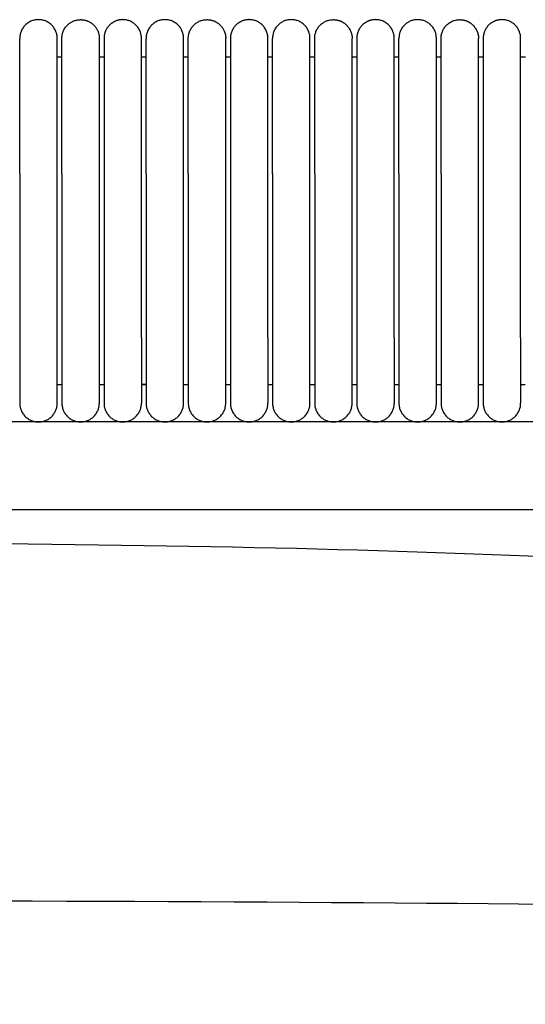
# Model space of a CAD drawing. Header units: millimetres. Extents: x -31695 to -19845, y -5614 to 7253.
# Tile 222 of 256: x -29628 to -29574, y 5384 to 5489. Entities that reach past the tile are written whole.
import ezdxf

# ---------------------------------------------------------------- set-up
doc = ezdxf.new("R2010")
doc.units = ezdxf.units.MM
doc.layers.add('2d', color=7, linetype='Continuous', true_color=0x000000)

msp = doc.modelspace()

# ---------------------------------------------------------------- linework, layer by layer
at = {"layer": '2d', "linetype": 'Continuous', "lineweight": -3}
msp.add_line((-29495.03, 5446.5), (-30409.13, 5446.5), dxfattribs=at)
for points, weights, knots in [([(-29623.56, 5487.5), (-29623.56, 5489.5), (-29625.56, 5489.5), (-29627.56, 5489.5), (-29627.56, 5487.5)], [1, 0.707106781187, 1, 0.707106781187, 1], [0, 0, 0, 1.570796, 1.570796, 3.141593, 3.141593, 3.141593]), ([(-29623.06, 5487.5), (-29623.06, 5489.5), (-29621.06, 5489.5), (-29620.24, 5489.5), (-29619.65, 5488.91), (-29619.06, 5488.32), (-29619.06, 5487.5)], [1, 0.707106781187, 1, 0.853553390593, 0.853553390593, 0.853553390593, 1], [0, 0, 0, 4, 4, 5.656854, 5.656854, 7.313708, 7.313708, 7.313708]), ([(-29614.56, 5487.5), (-29614.56, 5489.5), (-29616.56, 5489.5), (-29617.39, 5489.5), (-29617.98, 5488.91), (-29618.56, 5488.32), (-29618.56, 5487.5)], [1, 0.707106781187, 1, 0.853553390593, 0.853553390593, 0.853553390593, 1], [0, 0, 0, 4, 4, 5.656854, 5.656854, 7.313708, 7.313708, 7.313708]), ([(-29610.06, 5487.5), (-29610.06, 5489.5), (-29612.06, 5489.5), (-29614.06, 5489.5), (-29614.06, 5487.5)], [1, 0.707106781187, 1, 0.707106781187, 1], [0, 0, 0, 1.570796, 1.570796, 3.141593, 3.141593, 3.141593]), ([(-29609.56, 5487.5), (-29609.56, 5489.5), (-29607.56, 5489.5), (-29606.74, 5489.5), (-29606.15, 5488.91), (-29605.56, 5488.32), (-29605.56, 5487.5)], [1, 0.707106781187, 1, 0.853553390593, 0.853553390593, 0.853553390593, 1], [0, 0, 0, 4, 4, 5.656854, 5.656854, 7.313708, 7.313708, 7.313708]), ([(-29601.06, 5487.5), (-29601.06, 5489.5), (-29603.06, 5489.5), (-29603.89, 5489.5), (-29604.48, 5488.91), (-29605.06, 5488.32), (-29605.06, 5487.5)], [1, 0.707106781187, 1, 0.853553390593, 0.853553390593, 0.853553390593, 1], [0, 0, 0, 4, 4, 5.656854, 5.656854, 7.313708, 7.313708, 7.313708]), ([(-29596.56, 5487.5), (-29596.56, 5489.5), (-29598.56, 5489.5), (-29600.56, 5489.5), (-29600.56, 5487.5)], [1, 0.707106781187, 1, 0.707106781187, 1], [0, 0, 0, 1.570796, 1.570796, 3.141593, 3.141593, 3.141593]), ([(-29596.06, 5487.5), (-29596.06, 5489.5), (-29594.06, 5489.5), (-29593.24, 5489.5), (-29592.65, 5488.91), (-29592.06, 5488.32), (-29592.06, 5487.5)], [1, 0.707106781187, 1, 0.853553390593, 0.853553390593, 0.853553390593, 1], [0, 0, 0, 4, 4, 5.656854, 5.656854, 7.313708, 7.313708, 7.313708]), ([(-29587.56, 5487.5), (-29587.56, 5489.5), (-29589.56, 5489.5), (-29590.39, 5489.5), (-29590.98, 5488.91), (-29591.56, 5488.32), (-29591.56, 5487.5)], [1, 0.707106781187, 1, 0.853553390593, 0.853553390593, 0.853553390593, 1], [0, 0, 0, 4, 4, 5.656854, 5.656854, 7.313708, 7.313708, 7.313708]), ([(-29583.06, 5487.5), (-29583.06, 5489.5), (-29585.06, 5489.5), (-29587.06, 5489.5), (-29587.06, 5487.5)], [1, 0.707106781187, 1, 0.707106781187, 1], [0, 0, 0, 1.570796, 1.570796, 3.141593, 3.141593, 3.141593]), ([(-29582.56, 5487.5), (-29582.56, 5489.5), (-29580.56, 5489.5), (-29579.74, 5489.5), (-29579.15, 5488.91), (-29578.56, 5488.32), (-29578.56, 5487.5)], [1, 0.707106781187, 1, 0.853553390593, 0.853553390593, 0.853553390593, 1], [0, 0, 0, 4, 4, 5.656854, 5.656854, 7.313708, 7.313708, 7.313708]), ([(-29574.06, 5487.5), (-29574.06, 5489.5), (-29576.06, 5489.5), (-29576.89, 5489.5), (-29577.48, 5488.91), (-29578.06, 5488.32), (-29578.06, 5487.5)], [1, 0.707106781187, 1, 0.853553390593, 0.853553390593, 0.853553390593, 1], [0, 0, 0, 4, 4, 5.656854, 5.656854, 7.313708, 7.313708, 7.313708]), ([(-29627.56, 5473.03), (-29627.56, 5478), (-29627.56, 5481.52), (-29627.56, 5483.87), (-29627.56, 5484.68)], [1, 0.853553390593, 0.853553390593, 0.853553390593, 0.919067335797], [0, 0, 0, 9.941125, 9.941125, 16.590224, 16.590224, 16.590224]), ([(-29623.56, 5473.03), (-29623.56, 5478), (-29623.56, 5481.52), (-29623.56, 5483.87), (-29623.56, 5484.68)], [1, 0.853553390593, 0.853553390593, 0.853553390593, 0.919067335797], [0, 0, 0, 9.941125, 9.941125, 16.590224, 16.590224, 16.590224]), ([(-29623.06, 5473.03), (-29623.06, 5478), (-29623.06, 5481.52), (-29623.06, 5483.87), (-29623.06, 5484.68)], [1, 0.853553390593, 0.853553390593, 0.853553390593, 0.919067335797], [0, 0, 0, 9.941125, 9.941125, 16.590224, 16.590224, 16.590224]), ([(-29619.06, 5473.03), (-29619.06, 5478), (-29619.06, 5481.52), (-29619.06, 5483.87), (-29619.06, 5484.68)], [1, 0.853553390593, 0.853553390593, 0.853553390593, 0.919067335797], [0, 0, 0, 9.941125, 9.941125, 16.590224, 16.590224, 16.590224]), ([(-29618.56, 5484.68), (-29618.56, 5483.87), (-29618.56, 5481.52), (-29618.56, 5478), (-29618.56, 5473.03)], [0.919067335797, 0.853553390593, 0.853553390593, 0.853553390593, 1], [3.292027, 3.292027, 3.292027, 9.941125, 9.941125, 19.882251, 19.882251, 19.882251]), ([(-29614.56, 5473.03), (-29614.56, 5478), (-29614.56, 5481.52), (-29614.56, 5483.87), (-29614.56, 5484.68)], [1, 0.853553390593, 0.853553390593, 0.853553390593, 0.919067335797], [0, 0, 0, 9.941125, 9.941125, 16.590224, 16.590224, 16.590224]), ([(-29614.06, 5473.03), (-29614.06, 5478), (-29614.06, 5481.52), (-29614.06, 5483.87), (-29614.06, 5484.68)], [1, 0.853553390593, 0.853553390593, 0.853553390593, 0.919067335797], [0, 0, 0, 9.941125, 9.941125, 16.590224, 16.590224, 16.590224]), ([(-29610.06, 5473.03), (-29610.06, 5478), (-29610.06, 5481.52), (-29610.06, 5483.87), (-29610.06, 5484.68)], [1, 0.853553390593, 0.853553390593, 0.853553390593, 0.919067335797], [0, 0, 0, 9.941125, 9.941125, 16.590224, 16.590224, 16.590224]), ([(-29609.56, 5473.03), (-29609.56, 5478), (-29609.56, 5481.52), (-29609.56, 5483.87), (-29609.56, 5484.68)], [1, 0.853553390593, 0.853553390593, 0.853553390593, 0.919067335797], [0, 0, 0, 9.941125, 9.941125, 16.590224, 16.590224, 16.590224]), ([(-29605.56, 5473.03), (-29605.56, 5478), (-29605.56, 5481.52), (-29605.56, 5483.87), (-29605.56, 5484.68)], [1, 0.853553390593, 0.853553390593, 0.853553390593, 0.919067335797], [0, 0, 0, 9.941125, 9.941125, 16.590224, 16.590224, 16.590224]), ([(-29605.06, 5484.68), (-29605.06, 5483.87), (-29605.06, 5481.52), (-29605.06, 5478), (-29605.06, 5473.03)], [0.919067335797, 0.853553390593, 0.853553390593, 0.853553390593, 1], [3.292027, 3.292027, 3.292027, 9.941125, 9.941125, 19.882251, 19.882251, 19.882251]), ([(-29601.06, 5473.03), (-29601.06, 5478), (-29601.06, 5481.52), (-29601.06, 5483.87), (-29601.06, 5484.68)], [1, 0.853553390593, 0.853553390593, 0.853553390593, 0.919067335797], [0, 0, 0, 9.941125, 9.941125, 16.590224, 16.590224, 16.590224]), ([(-29600.56, 5473.03), (-29600.56, 5478), (-29600.56, 5481.52), (-29600.56, 5483.87), (-29600.56, 5484.68)], [1, 0.853553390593, 0.853553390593, 0.853553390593, 0.919067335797], [0, 0, 0, 9.941125, 9.941125, 16.590224, 16.590224, 16.590224]), ([(-29596.56, 5473.03), (-29596.56, 5478), (-29596.56, 5481.52), (-29596.56, 5483.87), (-29596.56, 5484.68)], [1, 0.853553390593, 0.853553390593, 0.853553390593, 0.919067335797], [0, 0, 0, 9.941125, 9.941125, 16.590224, 16.590224, 16.590224]), ([(-29596.06, 5473.03), (-29596.06, 5478), (-29596.06, 5481.52), (-29596.06, 5483.87), (-29596.06, 5484.68)], [1, 0.853553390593, 0.853553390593, 0.853553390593, 0.919067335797], [0, 0, 0, 9.941125, 9.941125, 16.590224, 16.590224, 16.590224]), ([(-29592.06, 5473.03), (-29592.06, 5478), (-29592.06, 5481.52), (-29592.06, 5483.87), (-29592.06, 5484.68)], [1, 0.853553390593, 0.853553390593, 0.853553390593, 0.919067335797], [0, 0, 0, 9.941125, 9.941125, 16.590224, 16.590224, 16.590224]), ([(-29591.56, 5484.68), (-29591.56, 5483.87), (-29591.56, 5481.52), (-29591.56, 5478), (-29591.56, 5473.03)], [0.919067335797, 0.853553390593, 0.853553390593, 0.853553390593, 1], [3.292027, 3.292027, 3.292027, 9.941125, 9.941125, 19.882251, 19.882251, 19.882251]), ([(-29587.56, 5473.03), (-29587.56, 5478), (-29587.56, 5481.52), (-29587.56, 5483.87), (-29587.56, 5484.68)], [1, 0.853553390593, 0.853553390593, 0.853553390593, 0.919067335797], [0, 0, 0, 9.941125, 9.941125, 16.590224, 16.590224, 16.590224]), ([(-29587.06, 5473.03), (-29587.06, 5478), (-29587.06, 5481.52), (-29587.06, 5483.87), (-29587.06, 5484.68)], [1, 0.853553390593, 0.853553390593, 0.853553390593, 0.919067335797], [0, 0, 0, 9.941125, 9.941125, 16.590224, 16.590224, 16.590224]), ([(-29583.06, 5473.03), (-29583.06, 5478), (-29583.06, 5481.52), (-29583.06, 5483.87), (-29583.06, 5484.68)], [1, 0.853553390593, 0.853553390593, 0.853553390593, 0.919067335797], [0, 0, 0, 9.941125, 9.941125, 16.590224, 16.590224, 16.590224]), ([(-29582.56, 5473.03), (-29582.56, 5478), (-29582.56, 5481.52), (-29582.56, 5483.87), (-29582.56, 5484.68)], [1, 0.853553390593, 0.853553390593, 0.853553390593, 0.919067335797], [0, 0, 0, 9.941125, 9.941125, 16.590224, 16.590224, 16.590224]), ([(-29578.56, 5473.03), (-29578.56, 5478), (-29578.56, 5481.52), (-29578.56, 5483.87), (-29578.56, 5484.68)], [1, 0.853553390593, 0.853553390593, 0.853553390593, 0.919067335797], [0, 0, 0, 9.941125, 9.941125, 16.590224, 16.590224, 16.590224]), ([(-29578.06, 5484.68), (-29578.06, 5483.87), (-29578.06, 5481.52), (-29578.06, 5478), (-29578.06, 5473.03)], [0.919067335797, 0.853553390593, 0.853553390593, 0.853553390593, 1], [3.292027, 3.292027, 3.292027, 9.941125, 9.941125, 19.882251, 19.882251, 19.882251]), ([(-29574.06, 5473.03), (-29574.06, 5478), (-29574.06, 5481.52), (-29574.06, 5483.87), (-29574.06, 5484.68)], [1, 0.853553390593, 0.853553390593, 0.853553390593, 0.919067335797], [0, 0, 0, 9.941125, 9.941125, 16.590224, 16.590224, 16.590224]), ([(-29627.56, 5455.5), (-29627.56, 5452.6), (-29627.56, 5450.55), (-29627.56, 5448.5), (-29627.56, 5448.5)], [1, 0.853553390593, 0.853553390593, 0.853553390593, 1], [0, 0, 0, 5.79899, 5.79899, 11.59798, 11.59798, 11.59798]), ([(-29623.56, 5448.5), (-29623.56, 5448.5), (-29623.56, 5450.55), (-29623.56, 5452.6), (-29623.56, 5455.5)], [1, 0.853553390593, 0.853553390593, 0.853553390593, 1], [0, 0, 0, 5.79899, 5.79899, 11.59798, 11.59798, 11.59798]), ([(-29623.06, 5455.5), (-29623.06, 5452.6), (-29623.06, 5450.55), (-29623.06, 5448.5), (-29623.06, 5448.5)], [1, 0.853553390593, 0.853553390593, 0.853553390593, 1], [0, 0, 0, 5.79899, 5.79899, 11.59798, 11.59798, 11.59798]), ([(-29619.06, 5448.5), (-29619.06, 5448.5), (-29619.06, 5450.55), (-29619.06, 5452.6), (-29619.06, 5455.5)], [1, 0.853553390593, 0.853553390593, 0.853553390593, 1], [0, 0, 0, 5.79899, 5.79899, 11.59798, 11.59798, 11.59798]), ([(-29618.56, 5455.5), (-29618.56, 5452.6), (-29618.56, 5450.55), (-29618.56, 5448.5), (-29618.56, 5448.5)], [1, 0.853553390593, 0.853553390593, 0.853553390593, 1], [0, 0, 0, 5.79899, 5.79899, 11.59798, 11.59798, 11.59798]), ([(-29614.56, 5455.5), (-29614.56, 5452.6), (-29614.56, 5450.55), (-29614.56, 5448.5), (-29614.56, 5448.5)], [1, 0.853553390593, 0.853553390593, 0.853553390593, 1], [0, 0, 0, 5.79899, 5.79899, 11.59798, 11.59798, 11.59798]), ([(-29614.06, 5455.5), (-29614.06, 5452.6), (-29614.06, 5450.55), (-29614.06, 5448.5), (-29614.06, 5448.5)], [1, 0.853553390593, 0.853553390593, 0.853553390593, 1], [0, 0, 0, 5.79899, 5.79899, 11.59798, 11.59798, 11.59798]), ([(-29610.06, 5448.5), (-29610.06, 5448.5), (-29610.06, 5450.55), (-29610.06, 5452.6), (-29610.06, 5455.5)], [1, 0.853553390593, 0.853553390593, 0.853553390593, 1], [0, 0, 0, 5.79899, 5.79899, 11.59798, 11.59798, 11.59798]), ([(-29609.56, 5455.5), (-29609.56, 5452.6), (-29609.56, 5450.55), (-29609.56, 5448.5), (-29609.56, 5448.5)], [1, 0.853553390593, 0.853553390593, 0.853553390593, 1], [0, 0, 0, 5.79899, 5.79899, 11.59798, 11.59798, 11.59798]), ([(-29605.56, 5448.5), (-29605.56, 5448.5), (-29605.56, 5450.55), (-29605.56, 5452.6), (-29605.56, 5455.5)], [1, 0.853553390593, 0.853553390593, 0.853553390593, 1], [0, 0, 0, 5.79899, 5.79899, 11.59798, 11.59798, 11.59798]), ([(-29605.06, 5455.5), (-29605.06, 5452.6), (-29605.06, 5450.55), (-29605.06, 5448.5), (-29605.06, 5448.5)], [1, 0.853553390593, 0.853553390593, 0.853553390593, 1], [0, 0, 0, 5.79899, 5.79899, 11.59798, 11.59798, 11.59798]), ([(-29601.06, 5455.5), (-29601.06, 5452.6), (-29601.06, 5450.55), (-29601.06, 5448.5), (-29601.06, 5448.5)], [1, 0.853553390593, 0.853553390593, 0.853553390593, 1], [0, 0, 0, 5.79899, 5.79899, 11.59798, 11.59798, 11.59798]), ([(-29600.56, 5455.5), (-29600.56, 5452.6), (-29600.56, 5450.55), (-29600.56, 5448.5), (-29600.56, 5448.5)], [1, 0.853553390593, 0.853553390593, 0.853553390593, 1], [0, 0, 0, 5.79899, 5.79899, 11.59798, 11.59798, 11.59798]), ([(-29596.56, 5448.5), (-29596.56, 5448.5), (-29596.56, 5450.55), (-29596.56, 5452.6), (-29596.56, 5455.5)], [1, 0.853553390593, 0.853553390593, 0.853553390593, 1], [0, 0, 0, 5.79899, 5.79899, 11.59798, 11.59798, 11.59798]), ([(-29596.06, 5455.5), (-29596.06, 5452.6), (-29596.06, 5450.55), (-29596.06, 5448.5), (-29596.06, 5448.5)], [1, 0.853553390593, 0.853553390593, 0.853553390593, 1], [0, 0, 0, 5.79899, 5.79899, 11.59798, 11.59798, 11.59798]), ([(-29592.06, 5448.5), (-29592.06, 5448.5), (-29592.06, 5450.55), (-29592.06, 5452.6), (-29592.06, 5455.5)], [1, 0.853553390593, 0.853553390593, 0.853553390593, 1], [0, 0, 0, 5.79899, 5.79899, 11.59798, 11.59798, 11.59798]), ([(-29591.56, 5455.5), (-29591.56, 5452.6), (-29591.56, 5450.55), (-29591.56, 5448.5), (-29591.56, 5448.5)], [1, 0.853553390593, 0.853553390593, 0.853553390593, 1], [0, 0, 0, 5.79899, 5.79899, 11.59798, 11.59798, 11.59798]), ([(-29587.56, 5455.5), (-29587.56, 5452.6), (-29587.56, 5450.55), (-29587.56, 5448.5), (-29587.56, 5448.5)], [1, 0.853553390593, 0.853553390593, 0.853553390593, 1], [0, 0, 0, 5.79899, 5.79899, 11.59798, 11.59798, 11.59798]), ([(-29587.06, 5455.5), (-29587.06, 5452.6), (-29587.06, 5450.55), (-29587.06, 5448.5), (-29587.06, 5448.5)], [1, 0.853553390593, 0.853553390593, 0.853553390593, 1], [0, 0, 0, 5.79899, 5.79899, 11.59798, 11.59798, 11.59798]), ([(-29583.06, 5448.5), (-29583.06, 5448.5), (-29583.06, 5450.55), (-29583.06, 5452.6), (-29583.06, 5455.5)], [1, 0.853553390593, 0.853553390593, 0.853553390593, 1], [0, 0, 0, 5.79899, 5.79899, 11.59798, 11.59798, 11.59798]), ([(-29582.56, 5455.5), (-29582.56, 5452.6), (-29582.56, 5450.55), (-29582.56, 5448.5), (-29582.56, 5448.5)], [1, 0.853553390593, 0.853553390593, 0.853553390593, 1], [0, 0, 0, 5.79899, 5.79899, 11.59798, 11.59798, 11.59798]), ([(-29578.56, 5448.5), (-29578.56, 5448.5), (-29578.56, 5450.55), (-29578.56, 5452.6), (-29578.56, 5455.5)], [1, 0.853553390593, 0.853553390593, 0.853553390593, 1], [0, 0, 0, 5.79899, 5.79899, 11.59798, 11.59798, 11.59798]), ([(-29578.06, 5455.5), (-29578.06, 5452.6), (-29578.06, 5450.55), (-29578.06, 5448.5), (-29578.06, 5448.5)], [1, 0.853553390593, 0.853553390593, 0.853553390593, 1], [0, 0, 0, 5.79899, 5.79899, 11.59798, 11.59798, 11.59798]), ([(-29574.06, 5455.5), (-29574.06, 5452.6), (-29574.06, 5450.55), (-29574.06, 5448.5), (-29574.06, 5448.5)], [1, 0.853553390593, 0.853553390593, 0.853553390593, 1], [0, 0, 0, 5.79899, 5.79899, 11.59798, 11.59798, 11.59798]), ([(-29627.56, 5448.5), (-29627.56, 5446.5), (-29625.56, 5446.5), (-29623.56, 5446.5), (-29623.56, 5448.5)], [1, 0.707106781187, 1, 0.707106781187, 1], [6.283185, 6.283185, 6.283185, 9.424778, 9.424778, 12.566371, 12.566371, 12.566371]), ([(-29623.06, 5448.5), (-29623.06, 5446.5), (-29621.06, 5446.5), (-29619.06, 5446.5), (-29619.06, 5448.5)], [1, 0.707106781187, 1, 0.707106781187, 1], [-3.141593, -3.141593, -3.141593, -1.570796, -1.570796, 0, 0, 0]), ([(-29618.56, 5448.5), (-29618.56, 5446.5), (-29616.56, 5446.5), (-29614.56, 5446.5), (-29614.56, 5448.5)], [1, 0.707106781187, 1, 0.707106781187, 1], [0, 0, 0, 1.570796, 1.570796, 3.141593, 3.141593, 3.141593]), ([(-29614.06, 5448.5), (-29614.06, 5446.5), (-29612.06, 5446.5), (-29610.06, 5446.5), (-29610.06, 5448.5)], [1, 0.707106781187, 1, 0.707106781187, 1], [6.283185, 6.283185, 6.283185, 9.424778, 9.424778, 12.566371, 12.566371, 12.566371]), ([(-29609.56, 5448.5), (-29609.56, 5446.5), (-29607.56, 5446.5), (-29605.56, 5446.5), (-29605.56, 5448.5)], [1, 0.707106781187, 1, 0.707106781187, 1], [-3.141593, -3.141593, -3.141593, -1.570796, -1.570796, 0, 0, 0]), ([(-29605.06, 5448.5), (-29605.06, 5446.5), (-29603.06, 5446.5), (-29601.06, 5446.5), (-29601.06, 5448.5)], [1, 0.707106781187, 1, 0.707106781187, 1], [0, 0, 0, 1.570796, 1.570796, 3.141593, 3.141593, 3.141593]), ([(-29600.56, 5448.5), (-29600.56, 5446.5), (-29598.56, 5446.5), (-29596.56, 5446.5), (-29596.56, 5448.5)], [1, 0.707106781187, 1, 0.707106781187, 1], [6.283185, 6.283185, 6.283185, 9.424778, 9.424778, 12.566371, 12.566371, 12.566371]), ([(-29596.06, 5448.5), (-29596.06, 5446.5), (-29594.06, 5446.5), (-29592.06, 5446.5), (-29592.06, 5448.5)], [1, 0.707106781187, 1, 0.707106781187, 1], [-3.141593, -3.141593, -3.141593, -1.570796, -1.570796, 0, 0, 0]), ([(-29591.56, 5448.5), (-29591.56, 5446.5), (-29589.56, 5446.5), (-29587.56, 5446.5), (-29587.56, 5448.5)], [1, 0.707106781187, 1, 0.707106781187, 1], [0, 0, 0, 1.570796, 1.570796, 3.141593, 3.141593, 3.141593]), ([(-29587.06, 5448.5), (-29587.06, 5446.5), (-29585.06, 5446.5), (-29583.06, 5446.5), (-29583.06, 5448.5)], [1, 0.707106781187, 1, 0.707106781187, 1], [6.283185, 6.283185, 6.283185, 9.424778, 9.424778, 12.566371, 12.566371, 12.566371]), ([(-29582.56, 5448.5), (-29582.56, 5446.5), (-29580.56, 5446.5), (-29578.56, 5446.5), (-29578.56, 5448.5)], [1, 0.707106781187, 1, 0.707106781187, 1], [-3.141593, -3.141593, -3.141593, -1.570796, -1.570796, 0, 0, 0]), ([(-29578.06, 5448.5), (-29578.06, 5446.5), (-29576.06, 5446.5), (-29574.06, 5446.5), (-29574.06, 5448.5)], [1, 0.707106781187, 1, 0.707106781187, 1], [0, 0, 0, 1.570796, 1.570796, 3.141593, 3.141593, 3.141593])]:
    msp.add_rational_spline(points, weights, degree=2, knots=knots, dxfattribs=at)
for points, weights in [([(-29627.56, 5484.68), (-29627.56, 5487.5), (-29627.56, 5487.5)], [0.919067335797, 0.951503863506, 1]), ([(-29623.56, 5484.68), (-29623.56, 5487.5), (-29623.56, 5487.5)], [0.919067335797, 0.951503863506, 1]), ([(-29623.06, 5484.68), (-29623.06, 5487.5), (-29623.06, 5487.5)], [0.919067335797, 0.951503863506, 1]), ([(-29619.06, 5484.68), (-29619.06, 5487.5), (-29619.06, 5487.5)], [0.919067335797, 0.951503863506, 1]), ([(-29618.56, 5487.5), (-29618.56, 5487.5), (-29618.56, 5484.68)], [1, 0.951503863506, 0.919067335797]), ([(-29614.56, 5484.68), (-29614.56, 5487.5), (-29614.56, 5487.5)], [0.919067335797, 0.951503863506, 1]), ([(-29614.06, 5484.68), (-29614.06, 5487.5), (-29614.06, 5487.5)], [0.919067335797, 0.951503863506, 1]), ([(-29610.06, 5484.68), (-29610.06, 5487.5), (-29610.06, 5487.5)], [0.919067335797, 0.951503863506, 1]), ([(-29609.56, 5484.68), (-29609.56, 5487.5), (-29609.56, 5487.5)], [0.919067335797, 0.951503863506, 1]), ([(-29605.56, 5484.68), (-29605.56, 5487.5), (-29605.56, 5487.5)], [0.919067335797, 0.951503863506, 1]), ([(-29605.06, 5487.5), (-29605.06, 5487.5), (-29605.06, 5484.68)], [1, 0.951503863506, 0.919067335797]), ([(-29601.06, 5484.68), (-29601.06, 5487.5), (-29601.06, 5487.5)], [0.919067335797, 0.951503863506, 1]), ([(-29600.56, 5484.68), (-29600.56, 5487.5), (-29600.56, 5487.5)], [0.919067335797, 0.951503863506, 1]), ([(-29596.56, 5484.68), (-29596.56, 5487.5), (-29596.56, 5487.5)], [0.919067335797, 0.951503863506, 1]), ([(-29596.06, 5484.68), (-29596.06, 5487.5), (-29596.06, 5487.5)], [0.919067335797, 0.951503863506, 1]), ([(-29592.06, 5484.68), (-29592.06, 5487.5), (-29592.06, 5487.5)], [0.919067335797, 0.951503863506, 1]), ([(-29591.56, 5487.5), (-29591.56, 5487.5), (-29591.56, 5484.68)], [1, 0.951503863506, 0.919067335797]), ([(-29587.56, 5484.68), (-29587.56, 5487.5), (-29587.56, 5487.5)], [0.919067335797, 0.951503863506, 1]), ([(-29587.06, 5484.68), (-29587.06, 5487.5), (-29587.06, 5487.5)], [0.919067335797, 0.951503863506, 1]), ([(-29583.06, 5484.68), (-29583.06, 5487.5), (-29583.06, 5487.5)], [0.919067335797, 0.951503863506, 1]), ([(-29582.56, 5484.68), (-29582.56, 5487.5), (-29582.56, 5487.5)], [0.919067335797, 0.951503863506, 1]), ([(-29578.56, 5484.68), (-29578.56, 5487.5), (-29578.56, 5487.5)], [0.919067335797, 0.951503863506, 1]), ([(-29578.06, 5487.5), (-29578.06, 5487.5), (-29578.06, 5484.68)], [1, 0.951503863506, 0.919067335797]), ([(-29574.06, 5484.68), (-29574.06, 5487.5), (-29574.06, 5487.5)], [0.919067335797, 0.951503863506, 1])]:
    msp.add_rational_spline(points, weights, degree=2, dxfattribs=at)
for points in [[(-29623.06, 5485.5), (-29623.31, 5485.5), (-29623.57, 5485.5)], [(-29618.56, 5485.5), (-29618.81, 5485.5), (-29619.06, 5485.5)], [(-29614.06, 5485.5), (-29614.31, 5485.5), (-29614.56, 5485.5)], [(-29609.56, 5485.5), (-29609.81, 5485.5), (-29610.06, 5485.5)], [(-29605.06, 5485.5), (-29605.31, 5485.5), (-29605.56, 5485.5)], [(-29600.57, 5485.5), (-29600.81, 5485.5), (-29601.06, 5485.5)], [(-29596.06, 5485.5), (-29596.31, 5485.5), (-29596.56, 5485.5)], [(-29591.56, 5485.5), (-29591.81, 5485.5), (-29592.06, 5485.5)], [(-29587.06, 5485.5), (-29587.31, 5485.5), (-29587.56, 5485.5)], [(-29582.56, 5485.5), (-29582.81, 5485.5), (-29583.06, 5485.5)], [(-29578.06, 5485.5), (-29578.31, 5485.5), (-29578.56, 5485.5)], [(-29573.56, 5485.5), (-29573.81, 5485.5), (-29574.06, 5485.5)], [(-29627.56, 5473.03), (-29627.56, 5464.26), (-29627.56, 5455.5)], [(-29623.56, 5455.5), (-29623.56, 5464.26), (-29623.56, 5473.03)], [(-29623.06, 5473.03), (-29623.06, 5464.26), (-29623.06, 5455.5)], [(-29619.06, 5455.5), (-29619.06, 5464.26), (-29619.06, 5473.03)], [(-29618.56, 5473.03), (-29618.56, 5464.26), (-29618.56, 5455.5)], [(-29614.56, 5455.5), (-29614.56, 5464.26), (-29614.56, 5473.03)], [(-29614.06, 5473.03), (-29614.06, 5464.26), (-29614.06, 5455.5)], [(-29610.06, 5455.5), (-29610.06, 5464.26), (-29610.06, 5473.03)], [(-29609.56, 5473.03), (-29609.56, 5464.26), (-29609.56, 5455.5)], [(-29605.56, 5455.5), (-29605.56, 5464.26), (-29605.56, 5473.03)], [(-29605.06, 5473.03), (-29605.06, 5464.26), (-29605.06, 5455.5)], [(-29601.06, 5455.5), (-29601.06, 5464.26), (-29601.06, 5473.03)], [(-29600.56, 5473.03), (-29600.56, 5464.26), (-29600.56, 5455.5)], [(-29596.56, 5455.5), (-29596.56, 5464.26), (-29596.56, 5473.03)], [(-29596.06, 5473.03), (-29596.06, 5464.26), (-29596.06, 5455.5)], [(-29592.06, 5455.5), (-29592.06, 5464.26), (-29592.06, 5473.03)], [(-29591.56, 5473.03), (-29591.56, 5464.26), (-29591.56, 5455.5)], [(-29587.56, 5455.5), (-29587.56, 5464.26), (-29587.56, 5473.03)], [(-29587.06, 5473.03), (-29587.06, 5464.26), (-29587.06, 5455.5)], [(-29583.06, 5455.5), (-29583.06, 5464.26), (-29583.06, 5473.03)], [(-29582.56, 5473.03), (-29582.56, 5464.26), (-29582.56, 5455.5)], [(-29578.56, 5455.5), (-29578.56, 5464.26), (-29578.56, 5473.03)], [(-29578.06, 5473.03), (-29578.06, 5464.26), (-29578.06, 5455.5)], [(-29574.06, 5455.5), (-29574.06, 5464.26), (-29574.06, 5473.03)], [(-29623.56, 5450.5), (-29623.31, 5450.5), (-29623.07, 5450.5)], [(-29619.07, 5450.5), (-29618.82, 5450.5), (-29618.56, 5450.5)], [(-29614.07, 5450.5), (-29614.31, 5450.5), (-29614.56, 5450.5)], [(-29614.56, 5450.5), (-29614.32, 5450.5), (-29614.07, 5450.5)], [(-29610.06, 5450.5), (-29609.81, 5450.5), (-29609.56, 5450.5)], [(-29605.56, 5450.5), (-29605.31, 5450.5), (-29605.06, 5450.5)], [(-29601.06, 5450.5), (-29600.81, 5450.5), (-29600.56, 5450.5)], [(-29596.56, 5450.5), (-29596.31, 5450.5), (-29596.06, 5450.5)], [(-29592.06, 5450.5), (-29591.81, 5450.5), (-29591.57, 5450.5)], [(-29587.57, 5450.5), (-29587.31, 5450.5), (-29587.06, 5450.5)], [(-29583.06, 5450.5), (-29582.81, 5450.5), (-29582.57, 5450.5)], [(-29578.57, 5450.5), (-29578.31, 5450.5), (-29578.06, 5450.5)], [(-29574.06, 5450.5), (-29573.81, 5450.5), (-29573.57, 5450.5)]]:
    msp.add_open_spline(points, degree=2, dxfattribs=at)
for points, knots in [([(-29479.88, 5436.13), (-29480.88, 5436.26), (-29481.89, 5436.37), (-29482.9, 5436.46), (-29483.99, 5436.55), (-29485.08, 5436.63), (-29486.17, 5436.7), (-29487.33, 5436.77), (-29488.5, 5436.82), (-29489.67, 5436.87), (-29490.92, 5436.92), (-29492.17, 5436.95), (-29493.42, 5436.98), (-29494.75, 5437.01), (-29496.08, 5437.04), (-29497.41, 5437.05), (-29498.82, 5437.07), (-29500.23, 5437.08), (-29501.64, 5437.09), (-29504.69, 5437.1), (-29507.75, 5437.1), (-29510.81, 5437.1), (-29515.08, 5437.1), (-29519.35, 5437.1), (-29523.61, 5437.1), (-29528.37, 5437.1), (-29533.12, 5437.1), (-29537.87, 5437.1), (-29543.09, 5437.1), (-29548.31, 5437.1), (-29553.53, 5437.1), (-29559.21, 5437.1), (-29564.88, 5437.1), (-29570.55, 5437.1), (-29576.67, 5437.1), (-29582.78, 5437.1), (-29588.89, 5437.1), (-29595.43, 5437.1), (-29601.96, 5437.1), (-29608.5, 5437.1), (-29615.44, 5437.1), (-29622.38, 5437.1), (-29629.32, 5437.1), (-29636.65, 5437.1), (-29643.99, 5437.1), (-29651.32, 5437.1), (-29667.09, 5437.1), (-29682.87, 5437.1), (-29698.64, 5437.1), (-29715.8, 5437.1), (-29732.95, 5437.1), (-29750.1, 5437.1), (-29768.5, 5437.1), (-29786.9, 5437.1), (-29805.3, 5437.1), (-29824.83, 5437.1), (-29844.36, 5437.1), (-29863.89, 5437.1), (-29884.42, 5437.1), (-29904.95, 5437.1), (-29925.48, 5437.1), (-29946.88, 5437.1), (-29968.29, 5437.1), (-29989.69, 5437.1), (-30034.63, 5437.1), (-30079.56, 5437.1), (-30124.5, 5437.1), (-30219.38, 5437.1), (-30314.26, 5437.1), (-30409.13, 5437.1)], [0, 0, 0, 0, 3.059497, 3.059497, 3.059497, 6.346325, 6.346325, 6.346325, 9.866136, 9.866136, 9.866136, 13.623772, 13.623772, 13.623772, 17.62104, 17.62104, 17.62104, 21.854917, 21.854917, 21.854917, 31.038067, 31.038067, 31.038067, 43.848502, 43.848502, 43.848502, 58.111246, 58.111246, 58.111246, 73.776623, 73.776623, 73.776623, 90.803444, 90.803444, 90.803444, 109.143767, 109.143767, 109.143767, 128.749405, 128.749405, 128.749405, 149.5746, 149.5746, 149.5746, 171.573115, 171.573115, 171.573115, 218.898416, 218.898416, 218.898416, 270.353879, 270.353879, 270.353879, 325.558898, 325.558898, 325.558898, 384.143317, 384.143317, 384.143317, 445.73322, 445.73322, 445.73322, 509.947216, 509.947216, 509.947216, 644.755203, 644.755203, 644.755203, 929.390648, 929.390648, 929.390648, 929.390648]), ([(-30095.59, 5371.83), (-30064.34, 5424.35), (-30029.52, 5426.77), (-29959.66, 5433.8), (-29724.97, 5433.68), (-29546.65, 5434.01), (-29494.69, 5421.7), (-29470.34, 5402.13), (-29461.43, 5362.35), (-29456.09, 5324.06), (-29457.58, 5273.29), (-29468.86, 5228.76), (-29476.28, 5211.55), (-29509.23, 5188.69), (-29567.11, 5184.53), (-29789.46, 5177.41), (-29990.13, 5181.86), (-30061.38, 5191.66), (-30083.48, 5215.37), (-30091.8, 5238.83), (-30095.19, 5254.09)], [-6.076273, -6.076273, -6.076273, -6.076273, 84.620784, 169.241568, 253.862352, 338.483137, 423.103921, 507.724705, 592.345489, 676.966273, 761.587057, 846.207841, 930.828625, 1015.44941, 1100.070194, 1184.690978, 1269.311762, 1353.932546, 1438.55333, 1499.770811, 1499.770811, 1499.770811, 1499.770811]), ([(-30064.18, 5389.73), (-29865.7, 5395.09), (-29663.24, 5395.63), (-29524.06, 5395.08), (-29482.73, 5392.28)], [4.350331, 4.350331, 4.350331, 4.350331, 295.298347, 590.596694, 590.596694, 590.596694, 590.596694])]:
    msp.add_open_spline(points, degree=3, knots=knots, dxfattribs=at)

doc.saveas('drawing.dxf')
